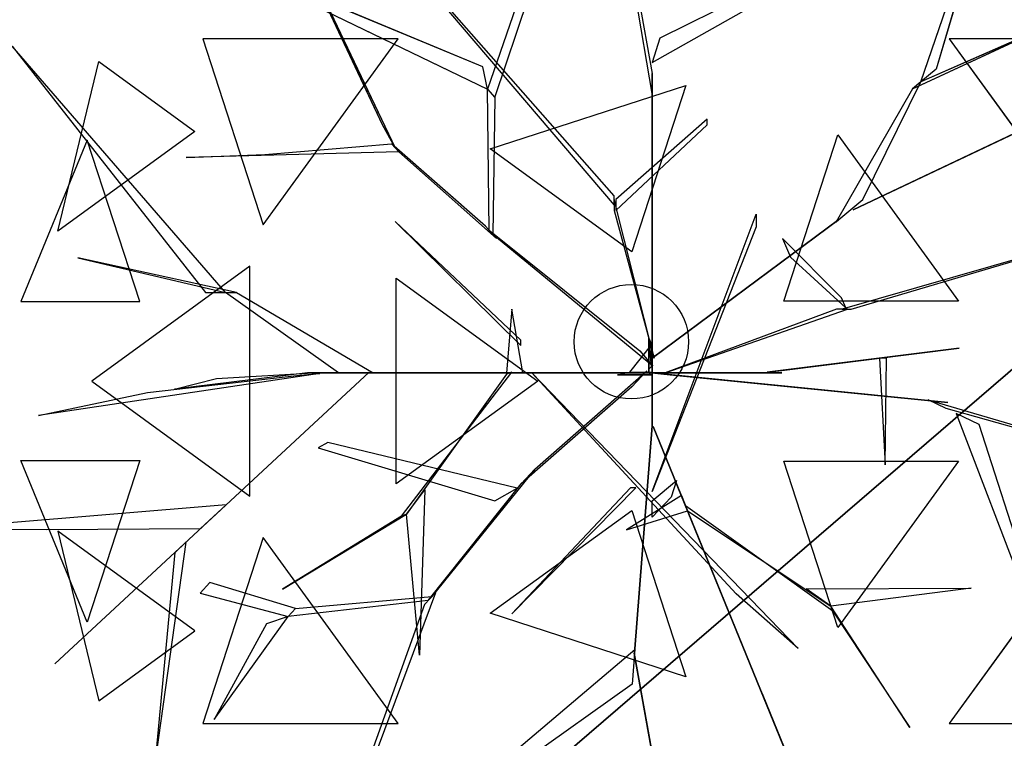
# Model space of a CAD drawing. Extents: x 22936 to 50368, y -4877 to 31080.
# Tile 225 of 256: x 43688 to 43914, y 5673 to 5838. Entities that reach past the tile are written whole.
import ezdxf

# ---------------------------------------------------------------- set-up
doc = ezdxf.new("R2010")
doc.units = 0
doc.layers.get('0').update_dxf_attribs({"linetype": 'CONTINUOUS'})
for name, color, linetype in [('00_TRACE_ARBRE', 3, 'CONTINUOUS'), ('00_TRACE_RDC', 241, 'CONTINUOUS'), ('01_GROS_OEUVRE', 251, 'CONTINUOUS'), ('08_AMENAGEMENTS_EXTERIEURS', 253, 'CONTINUOUS'), ('09_VEGETATION', 134, 'CONTINUOUS')]:
    doc.layers.add(name, color=color, linetype=linetype)

# ---------------------------------------------------------------- blocks, each defined once
blk = doc.blocks.new('TREE_GEOMETRIC_ROUND')
at = {"color": 7}
for p, q in [((659.8, 629.4, 4074.4), (845.8, 1171, 4367.3)), ((845.8, 1171, 4367.3), (695.2, 658.9, 4126.7)), ((-664.3, 1074, 5052.5), (-43.9, 347.3, 3886.1)), ((-43.9, 368.2, 3797.1), (-664.3, 1074, 5042)), ((-35.6, 1083.8, 3300.2), (43.9, 648.6, 2772)), ((43.9, 602.6, 2829.5), (-35.6, 1071.2, 3326.4)), ((-804.6, 1020.4, 3023), (-546, 478.3, 3253.2)), ((-575, 530.8, 3253.2), (-804.6, 1020.4, 3023)), ((-204.6, 990.2, 4205.1), (-334, 613, 3577.5)), ((-345.2, 664.2, 3650.7), (-1035.9, 952.1, 3577.5)), ((-1035.9, 952.1, 3577.5), (-334, 613, 3577.5)), ((-317.6, 594, 3608.8), (-191.1, 969.2, 4205.1)), ((440.3, 918.1, 4074.4), (61.4, 729.6, 2965.5)), ((43.9, 673.7, 2892.3), (432.8, 894.1, 4074.4)), ((504.8, 335.9, 3415.3), (1641.7, 875.3, 3593.2)), ((1641.7, 875.3, 3593.2), (504.8, 335.9, 3357.8)), ((640.5, 613.4, 4105.7), (950.7, 757.4, 4806.6)), ((950.7, 757.4, 4806.6), (659.8, 629.4, 4074.4)), ((-538.8, 728.2, 2392.4), (-987, 728.2, 2682.5)), ((-987, 728.2, 2682.5), (-848.5, 302, 2392.4)), ((-848.5, 302, 2392.4), (-538.8, 728.2, 2392.4)), ((61.4, 729.6, 2965.5), (43.9, 673.7, 2892.3)), ((725, 728.2, 5468.4), (1034.7, 302, 5468.4)), ((1173.2, 728.2, 5178.3), (725, 728.2, 5468.4)), ((-1424.8, 711.3, 4367.3), (-981.2, 146.5, 4126.7)), ((-935.2, 146.5, 4074.4), (-1424.8, 711.3, 4367.3)), ((-1319.9, 287.5, 5031.1), (-1225.9, 676.5, 4958.5)), ((-1225.9, 676.5, 4958.5), (-1005.2, 516.2, 5283)), ((-334, 613, 3577.5), (-345.2, 664.2, 3650.7)), ((695.2, 658.9, 4126.7), (659.8, 629.4, 4074.4)), ((43.9, 648.6, 2772), (43.9, 602.6, 2829.5)), ((43.9, 8.4, 1966.5), (43.9, 648.6, 2772)), ((-330.3, 289.4, 3300.2), (-334, 613, 3577.5)), ((-334, 613, 3577.5), (-317.6, 594, 3608.8)), ((-327.8, 475.9, 5644.3), (120.7, 621.6, 5644.3)), ((120.7, 621.6, 5644.3), (-3.3, 240.2, 5736.5)), ((640.5, 613.4, 4105.7), (465.5, 308.8, 3415.3)), ((526.6, 359.6, 3415.3), (659.8, 629.4, 4074.4)), ((659.8, 629.4, 4074.4), (640.5, 613.4, 4105.7)), ((-317.6, 594, 3608.8), (-322, 279.9, 3326.4)), ((43.9, 602.6, 2829.5), (43.9, -41.8, 1966.5)), ((169.5, 544, 4498), (-39.8, 359.9, 3797.1)), ((169.5, 531.4, 4498), (169.5, 544, 4498)), ((-546, 478.3, 3253.2), (-575, 530.8, 3253.2)), ((-39.8, 334.8, 3870.4), (169.5, 531.4, 4498)), ((-1005.2, 516.2, 5283), (-1319.9, 287.5, 5031.1)), ((345.4, 126.8, 5736.5), (469.4, 508.3, 5644.3)), ((469.4, 508.3, 5644.3), (746.6, 126.8, 5644.3)), ((-1252.3, 495.8, 2829.7), (-1404.9, 125.8, 2902.3)), ((-1132, 125.8, 2577.8), (-1252.3, 495.8, 2829.7)), ((-844.8, 462.9, 3300.2), (-554.3, 487.8, 3300.2)), ((-554.3, 487.8, 3300.2), (-537.8, 468.9, 3242.7)), ((-338.5, 298.9, 3315.9), (-554.3, 487.8, 3300.2)), ((-3.3, 240.2, 5736.5), (-327.8, 475.9, 5644.3)), ((-537.8, 468.9, 3242.7), (-1025.3, 456, 3284.6)), ((-1025.3, 456, 3284.6), (-844.8, 462.9, 3300.2)), ((-537.8, 468.9, 3242.7), (-313.8, 270.5, 3242.7)), ((-43.9, 347.3, 3886.1), (-43.9, 368.2, 3797.1)), ((-43.9, 359.9, 3797.1), (-43.9, 334.8, 3870.4)), ((48.1, -4.2, 2364), (-43.9, 359.9, 3797.1)), ((-39.8, 359.9, 3797.1), (-39.8, 334.8, 3870.4)), ((471.9, 314.1, 3415.3), (526.6, 359.6, 3415.3)), ((-43.9, 334.8, 3870.4), (48.1, -4.2, 2510.4)), ((43.9, -309.6, 4440.5), (282.4, 326.4, 5654)), ((282.4, 326.4, 5654), (282.4, 297.1, 5491.8)), ((1223.9, 322.2, 5052.5), (479.1, 108.8, 3886.1)), ((500, 108.8, 3797.1), (1223.9, 322.2, 5042)), ((504.8, 335.9, 3357.8), (504.8, 335.9, 3415.3)), ((-546.1, 309.6, 5523.2), (-257.3, 25.1, 4895.5)), ((-257.3, 37.7, 5010.6), (-546.1, 309.6, 5523.2)), ((-313.8, 270.5, 3242.7), (-338.5, 298.9, 3315.9)), ((43.9, -4.2, 2510.4), (471.9, 314.1, 3357.8)), ((471.9, 314.1, 3415.3), (43.9, -4.2, 2583.7)), ((282.4, 297.1, 5491.8), (43.9, -309.6, 4513.7)), ((465.5, 308.8, 3415.3), (471.9, 314.1, 3415.3)), ((471.9, 314.1, 3357.8), (471.9, 314.1, 3415.3)), ((-322, 279.9, 3326.4), (-330.3, 289.4, 3300.2)), ((-330.3, 289.4, 3300.2), (15, 12.8, 2772)), ((45.1, -22, 2829.5), (-322, 279.9, 3326.4)), ((342.6, 270.2, 4498), (360.8, 227.9, 4498)), ((477.9, 134.4, 3870.4), (342.6, 270.2, 4498)), ((-910.1, 146.5, 4105.7), (-1274.1, 226, 4806.6)), ((-1274.1, 226, 4806.6), (-935.2, 146.5, 4074.4)), ((360.8, 227.9, 4498), (487.8, 111.3, 3797.1)), ((-879.4, 207, 5468.4), (-1242, -56.5, 5178.3)), ((-879.4, -319.9, 5468.4), (-879.4, 207, 5468.4)), ((-543.3, -292.3, 5644.3), (-543.3, 179.3, 5644.3)), ((-543.3, 179.3, 5644.3), (-218.8, -56.5, 5736.5)), ((-981.2, 146.5, 4126.7), (-935.2, 146.5, 4074.4)), ((-935.2, 146.5, 4074.4), (-910.1, 146.5, 4105.7)), ((-675.8, -37.7, 3415.3), (-935.2, 146.5, 4074.4)), ((-910.1, 146.5, 4105.7), (-596.3, -37.7, 3415.3)), ((-1404.9, 125.8, 2902.3), (-1132, 125.8, 2577.8)), ((746.6, 126.8, 5644.3), (345.4, 126.8, 5736.5)), ((487.8, 111.3, 3797.1), (477.9, 134.4, 3870.4)), ((-278.3, 108.8, 5612.1), (-290.8, -37.7, 4456.2)), ((-253.2, -37.7, 4456.2), (-278.3, 108.8, 5612.1)), ((73.2, -37.7, 2364), (491.7, 108.8, 3797.1)), ((466.6, 108.8, 3870.4), (73.2, -37.7, 2510.4)), ((491.7, 108.8, 3797.1), (466.6, 108.8, 3870.4)), ((479.1, 108.8, 3886.1), (500, 108.8, 3797.1)), ((-257.3, 25.1, 4895.5), (-257.3, 37.7, 5010.6)), ((42, 27.1, 2791.2), (-8.3, -35.6, 2791.2)), ((35.6, -29.3), (35.6, 41.8)), ((35.6, 41.8), (35.6, 20.9, 1893.2)), ((35.6, 41.8), (42, 27.1, 2791.2)), ((42, 27.1, 2791.2), (42, -23.1, 2791.2)), ((15, 12.8, 2772), (45.1, -22, 2829.5)), ((35.6, 20.9, 1893.2), (35.6, -29.3, 1893.2)), ((35.6, -37.7, 1966.5), (35.6, 20.9, 1893.2)), ((35.6, 20.9, 1893.2), (35.6, -16.7, 2437.2)), ((43.9, -4.2, 2510.4), (43.9, 16.7, 2039.7)), ((43.9, 16.7, 2039.7), (43.9, -41.8, 1966.5)), ((43.9, -41.8, 1966.5), (43.9, 8.4, 1966.5)), ((747.6, 19.4, 5507.5), (307.6, -36.3, 4586.9)), ((340.8, -32.1, 4498), (747.6, 19.4, 5507.5)), ((35.6, -16.7, 2437.2), (35.6, -37.7, 1966.5)), ((43.9, -62.8, 2437.2), (43.9, -4.2, 2510.4)), ((43.9, -4.2, 2510.4), (43.9, -159, 3007.3)), ((43.9, -4.2, 2583.7), (43.9, -4.2, 2510.4)), ((48.1, -4.2, 2510.4), (48.1, -4.2, 2364)), ((581.4, -3.9, 5214.6), (565.4, -3.9, 5099.5)), ((565.4, -3.9, 5099.5), (578, -248.8, 5549.4)), ((578, -248.8, 5549.4), (581.4, -3.9, 5214.6)), ((-719.1, -39, 4325.4), (-1364, -135.5, 4586.9)), ((-605.7, -35.6, 3415.3), (-1326.3, -704.7, 3593.2)), ((-1326.3, -704.7, 3593.2), (-605.7, -35.6, 3357.8)), ((-1113.8, -82.4, 4555.6), (-765, -42.5, 4398.6)), ((-746.9, -37.7, 4335.9), (-1052.4, -75.3, 5099.5)), ((-956.1, -50.2, 4937.4), (-734.4, -37.7, 4383)), ((-765, -42.5, 4398.6), (-719.1, -39, 4325.4)), ((-746.9, -37.7, 4335.9), (-232.2, -37.7, 3839)), ((-734.4, -37.7, 4383), (-746.9, -37.7, 4335.9)), ((-207.1, -37.7, 3886.1), (-734.4, -37.7, 4383)), ((-604.6, -37.7, 3415.3), (-675.8, -37.7, 3415.3)), ((-605.7, -35.6, 3357.8), (-605.7, -35.6, 3415.3)), ((-604.6, -37.7, 3357.8), (-604.6, -37.7, 3415.3)), ((-81.6, -37.7, 2934.1), (-604.6, -37.7, 3357.8)), ((-604.6, -37.7, 3415.3), (-81.6, -37.7, 3007.3)), ((-596.3, -37.7, 3415.3), (-604.6, -37.7, 3415.3)), ((-531.7, -365.8, 4848.5), (-278.5, -36.2, 4456.2)), ((-290.3, -40.6, 4571.3), (-519.9, -361.5, 4906)), ((-290.8, -37.7, 4456.2), (-253.2, -37.7, 4456.2)), ((-244.8, -37.7, 3959.3), (-290.8, -37.7, 4456.2)), ((-278.5, -36.2, 4456.2), (-290.3, -40.6, 4571.3)), ((-253.2, -37.7, 4456.2), (-207.1, -37.7, 3886.1)), ((-207.1, -37.7, 3886.1), (-244.8, -37.7, 3959.3)), ((-140.2, -37.7, 3064.9), (-232.2, -37.7, 3839)), ((-232.2, -37.7, 3839), (-207.1, -37.7, 3886.1)), ((-232.2, -37.7, 4440.5), (378.7, -669.5, 5654)), ((236.4, -544, 5491.8), (-232.2, -37.7, 4513.7)), ((-232.2, -37.7, 4513.7), (-232.2, -37.7, 4440.5)), ((-225.6, -258.5, 2358.4), (31.1, -33, 1966.5)), ((-207.1, -37.7, 3886.1), (-81.6, -37.7, 3007.3)), ((-81.6, -37.7, 3007.3), (-140.2, -37.7, 3064.9)), ((-81.6, -37.7, 3007.3), (-81.6, -37.7, 2934.1)), ((73.2, -37.7, 2510.4), (-81.6, -37.7, 3007.3)), ((-81.6, -37.7, 2934.1), (14.6, -37.7, 2437.2)), ((-35.6, -41.8), (-8.3, -35.6, 2791.2)), ((-35.6, -41.8), (-14.6, -41.8, 1893.2)), ((35.6, -41.8), (-35.6, -41.8)), ((-14.6, -41.8, 1893.2), (-35.6, -41.8, 2364)), ((-35.6, -41.8, 2364), (23, -41.8, 2437.2)), ((-14.6, -41.8, 1893.2), (35.6, -41.8, 1893.2)), ((43.9, -41.8, 1966.5), (-14.6, -41.8, 1893.2)), ((-8.3, -35.6, 2791.2), (42, -35.6, 2791.2)), ((31.1, -33, 1966.5), (-3.2, -69.7, 1966.5)), ((35.6, -37.7, 1966.5), (14.6, -37.7, 2437.2)), ((14.6, -37.7, 2437.2), (73.2, -37.7, 2510.4)), ((23, -41.8, 2437.2), (43.9, -41.8, 1966.5)), ((35.1, -36.7, 1966.5), (85, -41.7, 1966.5)), ((676.3, -100.8, 2829.5), (35.1, -36.7, 1966.5)), ((42, -23.1, 2791.2), (35.6, -29.3)), ((35.6, -29.3, 1893.2), (35.6, -29.3)), ((42, -35.6, 2791.2), (35.6, -41.8)), ((94.1, -37.7, 2039.7), (35.6, -37.7, 1966.5)), ((35.6, -41.8, 1893.2), (35.6, -41.8)), ((43.9, -41.8, 1966.5), (43.9, -62.8, 2437.2)), ((73.2, -37.7, 2510.4), (73.2, -37.7, 2364)), ((73.2, -37.7, 2510.4), (94.1, -37.7, 2039.7)), ((85, -41.7, 1966.5), (722.1, -105.4, 2772)), ((85.8, -37.7, 5481.4), (295, -37.7, 4498)), ((85.8, -37.7, 5669.7), (85.8, -37.7, 5481.4)), ((341, -37.7, 4498), (85.8, -37.7, 5669.7)), ((295, -37.7, 4498), (341, -37.7, 4498)), ((307.6, -36.3, 4586.9), (340.8, -32.1, 4498)), ((-1242, -56.5, 5178.3), (-879.4, -319.9, 5468.4)), ((-1052.4, -75.3, 5099.5), (-956.1, -50.2, 4937.4)), ((-218.8, -56.5, 5736.5), (-543.3, -292.3, 5644.3)), ((43.9, -159, 2934.1), (43.9, -62.8, 2437.2)), ((-1364, -135.5, 4586.9), (-1113.8, -82.4, 4555.6)), ((-3.2, -69.7, 1966.5), (-257, -292.1, 2300.8)), ((722.1, -105.4, 2772), (676.3, -100.8, 2829.5)), ((718.1, -119.5, 2772), (676.7, -99.4, 2829.5)), ((676.7, -99.4, 2829.5), (1132.9, -232.9, 3326.4)), ((1144.2, -238.3, 3300.2), (718.1, -119.5, 2772)), ((740.6, -130.5, 2892.3), (900.6, -547.9, 4074.4)), ((793.3, -156.1, 2965.5), (740.6, -130.5, 2892.3)), ((923.2, -558.9, 4074.4), (793.3, -156.1, 2965.5)), ((43.9, -159, 2934.1), (3.3, -680.5, 3357.8)), ((3.3, -680.5, 3415.3), (43.9, -159, 3007.3)), ((43.9, -159, 3007.3), (43.9, -159, 2934.1)), ((93.2, -276.5, 3886.1), (45.8, -160.3, 3007.3)), ((45.8, -160.3, 3007.3), (68, -214.5, 3064.9)), ((-700.7, -197, 3117.4), (-722.5, -209.4, 3117.4)), ((-266.1, -301.8, 2421.1), (-700.7, -197, 3117.4)), ((-722.5, -209.4, 3117.4), (-317.1, -330.7, 2494.4)), ((68, -214.5, 3064.9), (102.7, -299.8, 3839)), ((-1404.9, -238.8, 2902.3), (-1132, -238.8, 2577.8)), ((-1252.3, -608.8, 2829.7), (-1404.9, -238.8, 2902.3)), ((-1132, -238.8, 2577.8), (-1252.3, -608.8, 2829.7)), ((345.4, -239.8, 5736.5), (746.6, -239.8, 5644.3)), ((469.4, -621.3, 5644.3), (345.4, -239.8, 5736.5)), ((746.6, -239.8, 5644.3), (469.4, -621.3, 5644.3)), ((-225.6, -258.5, 2358.4), (-461.5, -550, 2855.3)), ((-257, -292.1, 2300.8), (-225.6, -258.5, 2358.4)), ((-470.1, -559.2, 2829.1), (-257, -292.1, 2300.8)), ((43.9, -330.6, 4456.2), (99.4, -284.5, 3886.1)), ((99.4, -284.5, 3886.1), (87.5, -322.2, 3959.3)), ((102.7, -299.8, 3839), (93.2, -276.5, 3886.1)), ((93.2, -276.5, 3886.1), (292.4, -764.7, 4383)), ((-519.9, -361.5, 4895.5), (-477.9, -305.9, 4848.5)), ((-477.9, -305.9, 4848.5), (-489.9, -684.9, 5361.1)), ((-317.1, -330.7, 2494.4), (-266.1, -301.8, 2421.1)), ((-6.3, -301.3, 5010.6), (-278.3, -590, 5523.2)), ((-278.3, -590, 5523.2), (6.3, -301.3, 4895.5)), ((6.3, -301.3, 4895.5), (-6.3, -301.3, 5010.6)), ((43.9, -309.6, 4513.7), (43.9, -309.6, 4440.5)), ((297.1, -776.3, 4335.9), (102.7, -299.8, 3839)), ((110.6, -319.1, 4456.2), (-15.5, -397.7, 5612.1)), ((87.5, -322.2, 3959.3), (43.9, -368.2, 4456.2)), ((43.9, -368.2, 4456.2), (43.9, -330.6, 4456.2)), ((120.1, -342.4, 4456.2), (110.6, -319.1, 4456.2)), ((-933.8, -340.2, 3462.4), (-1596.1, -395.6, 3357.8)), ((-992.1, -394.3, 3488.5), (-933.8, -340.2, 3462.4)), ((-327.8, -588.9, 5644.3), (-3.3, -353.1, 5736.5)), ((-15.5, -397.7, 5612.1), (124.8, -354, 4456.2)), ((-3.3, -353.1, 5736.5), (120.7, -734.6, 5644.3)), ((120.1, -342.4, 4456.2), (124.8, -354, 4571.3)), ((124.8, -354, 4456.2), (120.1, -342.4, 4456.2)), ((458.2, -584.1, 4848.5), (120.1, -342.4, 4456.2)), ((124.8, -354, 4571.3), (453.5, -572.4, 4906)), ((-804.4, -533.2, 5246), (-519.9, -361.5, 4906)), ((-531.7, -365.8, 4848.5), (-804.4, -533.2, 5246)), ((-519.9, -361.5, 4906), (-531.7, -365.8, 4848.5)), ((-489.9, -684.9, 5361.1), (-519.9, -361.5, 4895.5)), ((-1596.1, -395.6, 3357.8), (-1345.6, -396.4, 3431)), ((-1345.6, -396.4, 3431), (-992.1, -394.3, 3488.5)), ((-1005.2, -629.1, 5283), (-1319.9, -400.4, 5031.1)), ((-1319.9, -400.4, 5031.1), (-1225.9, -789.5, 4958.5)), ((-1025.8, -425.7, 3546.1), (-1094.1, -911.7, 4205.1)), ((-1050.3, -449.3, 3561.8), (-1025.8, -425.7, 3546.1)), ((-848.5, -415, 2392.4), (-987, -841.2, 2682.5)), ((-538.8, -841.2, 2392.4), (-848.5, -415, 2392.4)), ((1034.7, -415, 5468.4), (725, -841.2, 5468.4)), ((-1094.1, -911.7, 4205.1), (-1050.3, -449.3, 3561.8)), ((-970.7, -518.1, 3734), (-993.6, -542.5, 3734)), ((-774.4, -578.1, 3137.7), (-970.7, -518.1, 3734)), ((-603.6, -946.7, 2786.3), (-453, -540.8, 2771.6)), ((-453, -540.8, 2771.6), (-478.7, -568.3, 2844.8)), ((396.5, -532.4, 4848.5), (775.7, -531.4, 5361.1)), ((453.5, -572.4, 4895.5), (396.5, -532.4, 4848.5)), ((775.7, -531.4, 5361.1), (453.5, -572.4, 4895.5)), ((-993.6, -542.5, 3734), (-791.6, -596.4, 3106.3)), ((-470.1, -559.2, 2829.1), (-791.6, -596.4, 3106.3)), ((-774.4, -578.1, 3137.7), (-461.5, -550, 2855.3)), ((-461.5, -550, 2855.3), (-470.1, -559.2, 2829.1)), ((378.7, -669.5, 5654), (236.4, -544, 5491.8)), ((-791.6, -596.4, 3106.3), (-774.4, -578.1, 3137.7)), ((-478.7, -568.3, 2844.8), (-620.7, -965, 2843.8)), ((634.8, -851, 5246), (453.5, -572.4, 4906)), ((453.5, -572.4, 4906), (458.2, -584.1, 4848.5)), ((458.2, -584.1, 4848.5), (634.8, -851, 5246)), ((-961.2, -832.7, 3238.8), (-791.6, -596.4, 3106.3)), ((-791.6, -596.4, 3106.3), (-841.4, -612.9, 3179.5)), ((120.7, -734.6, 5644.3), (-327.8, -588.9, 5644.3)), ((-1225.9, -789.5, 4958.5), (-1005.2, -629.1, 5283)), ((-841.4, -612.9, 3179.5), (-961.2, -832.7, 3238.8)), ((-373.5, -991.1, 4105.7), (4, -672.1, 3415.3)), ((4, -672.1, 3415.3), (3.3, -680.5, 3415.3)), ((3.3, -680.5, 3415.3), (-2.2, -751.4, 3415.3)), ((176, -1648.4, 3593.2), (2.2, -680.5, 3357.8)), ((2.2, -680.5, 3357.8), (2.2, -680.5, 3415.3)), ((2.2, -680.5, 3415.3), (176, -1648.4, 3593.2)), ((3.3, -680.5, 3357.8), (3.3, -680.5, 3415.3)), ((-2.2, -751.4, 3415.3), (-375.4, -1016.1, 4074.4)), ((292.4, -764.7, 4383), (297.1, -776.3, 4335.9)), ((376.1, -970, 4937.4), (292.4, -764.7, 4383)), ((297.1, -776.3, 4325.4), (543.6, -1380.7, 4586.9)), ((314.5, -818.9, 4398.6), (297.1, -776.3, 4325.4)), ((297.1, -776.3, 4335.9), (412.5, -1059.2, 5099.5)), ((447.2, -1144.4, 4555.6), (314.5, -818.9, 4398.6)), ((-987, -841.2, 2682.5), (-538.8, -841.2, 2392.4)), ((725, -841.2, 5468.4), (1173.2, -841.2, 5178.3))]:
    blk.add_line(p, q, dxfattribs=at)
mesh = blk.add_polyface(dxfattribs=at)
corners = [(845.8, 1171, 4367.3), (695.2, 658.9, 4126.7), (659.8, 629.4, 4074.4)]
mesh.append_faces([[corners[k] for k in face] for face in [(0, 1, 2)]], dxfattribs={"color": 7})
mesh = blk.add_polyface(dxfattribs=at)
corners = [(-804.6, 1020.4, 3023), (-546, 478.3, 3253.2), (-575, 530.8, 3253.2)]
mesh.append_faces([[corners[k] for k in face] for face in [(0, 1, 2)]], dxfattribs={"color": 7})
mesh = blk.add_polyface(dxfattribs=at)
corners = [(-345.2, 664.2, 3650.7), (-1035.9, 952.1, 3577.5), (-334, 613, 3577.5)]
mesh.append_faces([[corners[k] for k in face] for face in [(0, 1, 2)]], dxfattribs={"color": 7})
mesh = blk.add_polyface(dxfattribs=at)
corners = [(1641.7, 875.3, 3593.2), (504.8, 335.9, 3357.8), (504.8, 335.9, 3415.3)]
mesh.append_faces([[corners[k] for k in face] for face in [(0, 1, 2)]], dxfattribs={"color": 7})
mesh = blk.add_polyface(dxfattribs=at)
corners = [(950.7, 757.4, 4806.6), (659.8, 629.4, 4074.4), (640.5, 613.4, 4105.7)]
mesh.append_faces([[corners[k] for k in face] for face in [(0, 1, 2)]], dxfattribs={"color": 7})
mesh = blk.add_polyface(dxfattribs=at)
corners = [(-538.8, 728.2, 2392.4), (-987, 728.2, 2682.5), (-848.5, 302, 2392.4)]
mesh.append_faces([[corners[k] for k in face] for face in [(0, 1, 2)]], dxfattribs={"color": 7})
mesh = blk.add_polyface(dxfattribs=at)
corners = [(1173.2, 728.2, 5178.3), (725, 728.2, 5468.4), (1034.7, 302, 5468.4)]
mesh.append_faces([[corners[k] for k in face] for face in [(0, 1, 2)]], dxfattribs={"color": 7})
mesh = blk.add_polyface(dxfattribs=at)
corners = [(-1424.8, 711.3, 4367.3), (-981.2, 146.5, 4126.7), (-935.2, 146.5, 4074.4)]
mesh.append_faces([[corners[k] for k in face] for face in [(0, 1, 2)]], dxfattribs={"color": 7})
mesh = blk.add_polyface(dxfattribs=at)
corners = [(-1225.9, 676.5, 4958.5), (-1005.2, 516.2, 5283), (-1319.9, 287.5, 5031.1)]
mesh.append_faces([[corners[k] for k in face] for face in [(0, 1, 2)]], dxfattribs={"color": 7})
mesh = blk.add_polyface(dxfattribs=at)
corners = [(43.9, 8.4, 1966.5), (43.9, 602.6, 2829.5), (43.9, -41.8, 1966.5), (43.9, 648.6, 2772)]
mesh.append_faces([[corners[k] for k in face] for face in [(0, 1, 2), (1, 0, 3)]], dxfattribs={"vtx0": -1, "color": 7})
mesh = blk.add_polyface(dxfattribs=at)
corners = [(120.7, 621.6, 5644.3), (-3.3, 240.2, 5736.5), (-327.8, 475.9, 5644.3)]
mesh.append_faces([[corners[k] for k in face] for face in [(0, 1, 2)]], dxfattribs={"color": 7})
mesh = blk.add_polyface(dxfattribs=at)
corners = [(746.6, 126.8, 5644.3), (345.4, 126.8, 5736.5), (469.4, 508.3, 5644.3)]
mesh.append_faces([[corners[k] for k in face] for face in [(0, 1, 2)]], dxfattribs={"color": 7})
mesh = blk.add_polyface(dxfattribs=at)
corners = [(-1252.3, 495.8, 2829.7), (-1404.9, 125.8, 2902.3), (-1132, 125.8, 2577.8)]
mesh.append_faces([[corners[k] for k in face] for face in [(0, 1, 2)]], dxfattribs={"color": 7})
mesh = blk.add_polyface(dxfattribs=at)
corners = [(-546.1, 309.6, 5523.2), (-257.3, 25.1, 4895.5), (-257.3, 37.7, 5010.6)]
mesh.append_faces([[corners[k] for k in face] for face in [(0, 1, 2)]], dxfattribs={"color": 7})
mesh = blk.add_polyface(dxfattribs=at)
corners = [(471.9, 314.1, 3357.8), (43.9, -4.2, 2583.7), (43.9, -4.2, 2510.4), (471.9, 314.1, 3415.3)]
mesh.append_faces([[corners[k] for k in face] for face in [(0, 1, 2), (1, 0, 3)]], dxfattribs={"vtx0": -1, "color": 7})
mesh = blk.add_polyface(dxfattribs=at)
corners = [(-1274.1, 226, 4806.6), (-935.2, 146.5, 4074.4), (-910.1, 146.5, 4105.7)]
mesh.append_faces([[corners[k] for k in face] for face in [(0, 1, 2)]], dxfattribs={"color": 7})
mesh = blk.add_polyface(dxfattribs=at)
corners = [(-879.4, 207, 5468.4), (-1242, -56.5, 5178.3), (-879.4, -319.9, 5468.4)]
mesh.append_faces([[corners[k] for k in face] for face in [(0, 1, 2)]], dxfattribs={"color": 7})
mesh = blk.add_polyface(dxfattribs=at)
corners = [(-218.8, -56.5, 5736.5), (-543.3, -292.3, 5644.3), (-543.3, 179.3, 5644.3)]
mesh.append_faces([[corners[k] for k in face] for face in [(0, 1, 2)]], dxfattribs={"color": 7})
mesh = blk.add_polyface(dxfattribs=at)
corners = [(-278.3, 108.8, 5612.1), (-290.8, -37.7, 4456.2), (-253.2, -37.7, 4456.2)]
mesh.append_faces([[corners[k] for k in face] for face in [(0, 1, 2)]], dxfattribs={"color": 7})
mesh = blk.add_polyface(dxfattribs=at)
corners = [(35.6, 41.8), (35.6, -29.3, 1893.2), (35.6, -29.3), (35.6, 20.9, 1893.2)]
mesh.append_faces([[corners[k] for k in face] for face in [(0, 1, 2), (1, 0, 3)]], dxfattribs={"vtx0": -1, "color": 7})
mesh = blk.add_polyface(dxfattribs=at)
corners = [(35.6, 41.8), (42, -23.1, 2791.2), (35.6, -29.3), (42, 27.1, 2791.2)]
mesh.append_faces([[corners[k] for k in face] for face in [(0, 1, 2), (1, 0, 3)]], dxfattribs={"vtx0": -1, "color": 7})
mesh = blk.add_polyface(dxfattribs=at)
corners = [(35.6, 20.9, 1893.2), (35.6, -16.7, 2437.2), (35.6, -37.7, 1966.5)]
mesh.append_faces([[corners[k] for k in face] for face in [(0, 1, 2)]], dxfattribs={"color": 7})
mesh = blk.add_polyface(dxfattribs=at)
corners = [(43.9, -4.2, 2510.4), (43.9, -41.8, 1966.5), (43.9, -62.8, 2437.2), (43.9, 16.7, 2039.7)]
mesh.append_faces([[corners[k] for k in face] for face in [(0, 1, 2), (1, 0, 3)]], dxfattribs={"vtx0": -1, "color": 7})
mesh = blk.add_polyface(dxfattribs=at)
corners = [(747.6, 19.4, 5507.5), (307.6, -36.3, 4586.9), (340.8, -32.1, 4498)]
mesh.append_faces([[corners[k] for k in face] for face in [(0, 1, 2)]], dxfattribs={"color": 7})
mesh = blk.add_polyface(dxfattribs=at)
corners = [(43.9, -62.8, 2437.2), (43.9, -159, 3007.3), (43.9, -159, 2934.1), (43.9, -4.2, 2510.4)]
mesh.append_faces([[corners[k] for k in face] for face in [(0, 1, 2), (1, 0, 3)]], dxfattribs={"vtx0": -1, "color": 7})
mesh = blk.add_polyface(dxfattribs=at)
corners = [(565.4, -3.9, 5099.5), (578, -248.8, 5549.4), (581.4, -3.9, 5214.6)]
mesh.append_faces([[corners[k] for k in face] for face in [(0, 1, 2)]], dxfattribs={"color": 7})
mesh = blk.add_polyface(dxfattribs=at)
corners = [(-1326.3, -704.7, 3593.2), (-605.7, -35.6, 3357.8), (-605.7, -35.6, 3415.3)]
mesh.append_faces([[corners[k] for k in face] for face in [(0, 1, 2)]], dxfattribs={"color": 7})
mesh = blk.add_polyface(dxfattribs=at)
corners = [(-207.1, -37.7, 3886.1), (-746.9, -37.7, 4335.9), (-232.2, -37.7, 3839), (-734.4, -37.7, 4383)]
mesh.append_faces([[corners[k] for k in face] for face in [(0, 1, 2), (1, 0, 3)]], dxfattribs={"vtx0": -1, "color": 7})
mesh = blk.add_polyface(dxfattribs=at)
corners = [(-604.6, -37.7, 3357.8), (-81.6, -37.7, 3007.3), (-81.6, -37.7, 2934.1), (-604.6, -37.7, 3415.3)]
mesh.append_faces([[corners[k] for k in face] for face in [(0, 1, 2), (1, 0, 3)]], dxfattribs={"vtx0": -1, "color": 7})
mesh = blk.add_polyface(dxfattribs=at)
corners = [(-244.8, -37.7, 3959.3), (-253.2, -37.7, 4456.2), (-207.1, -37.7, 3886.1), (-290.8, -37.7, 4456.2)]
mesh.append_faces([[corners[k] for k in face] for face in [(0, 1, 2), (1, 0, 3)]], dxfattribs={"vtx0": -1, "color": 7})
mesh = blk.add_polyface(dxfattribs=at)
corners = [(-140.2, -37.7, 3064.9), (-207.1, -37.7, 3886.1), (-81.6, -37.7, 3007.3), (-232.2, -37.7, 3839)]
mesh.append_faces([[corners[k] for k in face] for face in [(0, 1, 2), (1, 0, 3)]], dxfattribs={"vtx0": -1, "color": 7})
mesh = blk.add_polyface(dxfattribs=at)
corners = [(73.2, -37.7, 2510.4), (-81.6, -37.7, 2934.1), (14.6, -37.7, 2437.2), (-81.6, -37.7, 3007.3)]
mesh.append_faces([[corners[k] for k in face] for face in [(0, 1, 2), (1, 0, 3)]], dxfattribs={"vtx0": -1, "color": 7})
mesh = blk.add_polyface(dxfattribs=at)
corners = [(-35.6, -41.8, 2364), (43.9, -41.8, 1966.5), (-14.6, -41.8, 1893.2), (23, -41.8, 2437.2)]
mesh.append_faces([[corners[k] for k in face] for face in [(0, 1, 2), (1, 0, 3)]], dxfattribs={"vtx0": -1, "color": 7})
mesh = blk.add_polyface(dxfattribs=at)
corners = [(-14.6, -41.8, 1893.2), (35.6, -41.8), (-35.6, -41.8), (35.6, -41.8, 1893.2)]
mesh.append_faces([[corners[k] for k in face] for face in [(0, 1, 2), (1, 0, 3)]], dxfattribs={"vtx0": -1, "color": 7})
mesh = blk.add_polyface(dxfattribs=at)
corners = [(14.6, -37.7, 2437.2), (94.1, -37.7, 2039.7), (35.6, -37.7, 1966.5), (73.2, -37.7, 2510.4)]
mesh.append_faces([[corners[k] for k in face] for face in [(0, 1, 2), (1, 0, 3)]], dxfattribs={"vtx0": -1, "color": 7})
mesh = blk.add_polyface(dxfattribs=at)
corners = [(722.1, -105.4, 2772), (35.1, -36.7, 1966.5), (85, -41.7, 1966.5), (676.3, -100.8, 2829.5)]
mesh.append_faces([[corners[k] for k in face] for face in [(0, 1, 2), (1, 0, 3)]], dxfattribs={"vtx0": -1, "color": 7})
mesh = blk.add_polyface(dxfattribs=at)
corners = [(85.8, -37.7, 5669.7), (295, -37.7, 4498), (341, -37.7, 4498), (85.8, -37.7, 5481.4)]
mesh.append_faces([[corners[k] for k in face] for face in [(0, 1, 2), (1, 0, 3)]], dxfattribs={"vtx0": -1, "color": 7})
mesh = blk.add_polyface(dxfattribs=at)
corners = [(43.9, -159, 3007.3), (3.3, -680.5, 3357.8), (3.3, -680.5, 3415.3), (43.9, -159, 2934.1)]
mesh.append_faces([[corners[k] for k in face] for face in [(0, 1, 2), (1, 0, 3)]], dxfattribs={"vtx0": -1, "color": 7})
mesh = blk.add_polyface(dxfattribs=at)
corners = [(93.2, -276.5, 3886.1), (68, -214.5, 3064.9), (102.7, -299.8, 3839), (45.8, -160.3, 3007.3)]
mesh.append_faces([[corners[k] for k in face] for face in [(0, 1, 2), (1, 0, 3)]], dxfattribs={"vtx0": -1, "color": 7})
mesh = blk.add_polyface(dxfattribs=at)
corners = [(-1132, -238.8, 2577.8), (-1252.3, -608.8, 2829.7), (-1404.9, -238.8, 2902.3)]
mesh.append_faces([[corners[k] for k in face] for face in [(0, 1, 2)]], dxfattribs={"color": 7})
mesh = blk.add_polyface(dxfattribs=at)
corners = [(746.6, -239.8, 5644.3), (469.4, -621.3, 5644.3), (345.4, -239.8, 5736.5)]
mesh.append_faces([[corners[k] for k in face] for face in [(0, 1, 2)]], dxfattribs={"color": 7})
mesh = blk.add_polyface(dxfattribs=at)
corners = [(102.7, -299.8, 3839), (292.4, -764.7, 4383), (297.1, -776.3, 4335.9), (93.2, -276.5, 3886.1)]
mesh.append_faces([[corners[k] for k in face] for face in [(0, 1, 2), (1, 0, 3)]], dxfattribs={"vtx0": -1, "color": 7})
mesh = blk.add_polyface(dxfattribs=at)
corners = [(-489.9, -684.9, 5361.1), (-519.9, -361.5, 4895.5), (-477.9, -305.9, 4848.5)]
mesh.append_faces([[corners[k] for k in face] for face in [(0, 1, 2)]], dxfattribs={"color": 7})
mesh = blk.add_polyface(dxfattribs=at)
corners = [(-6.3, -301.3, 5010.6), (-278.3, -590, 5523.2), (6.3, -301.3, 4895.5)]
mesh.append_faces([[corners[k] for k in face] for face in [(0, 1, 2)]], dxfattribs={"color": 7})
mesh = blk.add_polyface(dxfattribs=at)
corners = [(124.8, -354, 4456.2), (110.6, -319.1, 4456.2), (-15.5, -397.7, 5612.1), (120.1, -342.4, 4456.2)]
mesh.append_faces([[corners[k] for k in face] for face in [(0, 1, 2), (1, 0, 3)]], dxfattribs={"vtx0": -1, "color": 7})
mesh = blk.add_polyface(dxfattribs=at)
corners = [(120.7, -734.6, 5644.3), (-327.8, -588.9, 5644.3), (-3.3, -353.1, 5736.5)]
mesh.append_faces([[corners[k] for k in face] for face in [(0, 1, 2)]], dxfattribs={"color": 7})
mesh = blk.add_polyface(dxfattribs=at)
corners = [(-804.4, -533.2, 5246), (-519.9, -361.5, 4906), (-531.7, -365.8, 4848.5)]
mesh.append_faces([[corners[k] for k in face] for face in [(0, 1, 2)]], dxfattribs={"color": 7})
mesh = blk.add_polyface(dxfattribs=at)
corners = [(-1319.9, -400.4, 5031.1), (-1225.9, -789.5, 4958.5), (-1005.2, -629.1, 5283)]
mesh.append_faces([[corners[k] for k in face] for face in [(0, 1, 2)]], dxfattribs={"color": 7})
mesh = blk.add_polyface(dxfattribs=at)
corners = [(-1094.1, -911.7, 4205.1), (-1050.3, -449.3, 3561.8), (-1025.8, -425.7, 3546.1)]
mesh.append_faces([[corners[k] for k in face] for face in [(0, 1, 2)]], dxfattribs={"color": 7})
mesh = blk.add_polyface(dxfattribs=at)
corners = [(-538.8, -841.2, 2392.4), (-848.5, -415, 2392.4), (-987, -841.2, 2682.5)]
mesh.append_faces([[corners[k] for k in face] for face in [(0, 1, 2)]], dxfattribs={"color": 7})
mesh = blk.add_polyface(dxfattribs=at)
corners = [(1173.2, -841.2, 5178.3), (1034.7, -415, 5468.4), (725, -841.2, 5468.4)]
mesh.append_faces([[corners[k] for k in face] for face in [(0, 1, 2)]], dxfattribs={"color": 7})
mesh = blk.add_polyface(dxfattribs=at)
corners = [(775.7, -531.4, 5361.1), (453.5, -572.4, 4895.5), (396.5, -532.4, 4848.5)]
mesh.append_faces([[corners[k] for k in face] for face in [(0, 1, 2)]], dxfattribs={"color": 7})
mesh = blk.add_polyface(dxfattribs=at)
corners = [(453.5, -572.4, 4906), (458.2, -584.1, 4848.5), (634.8, -851, 5246)]
mesh.append_faces([[corners[k] for k in face] for face in [(0, 1, 2)]], dxfattribs={"color": 7})
mesh = blk.add_polyface(dxfattribs=at)
corners = [(-791.6, -596.4, 3106.3), (-841.4, -612.9, 3179.5), (-961.2, -832.7, 3238.8)]
mesh.append_faces([[corners[k] for k in face] for face in [(0, 1, 2)]], dxfattribs={"color": 7})
mesh = blk.add_polyface(dxfattribs=at)
corners = [(2.2, -680.5, 3415.3), (176, -1648.4, 3593.2), (2.2, -680.5, 3357.8)]
mesh.append_faces([[corners[k] for k in face] for face in [(0, 1, 2)]], dxfattribs={"color": 7})
mesh = blk.add_polyface(dxfattribs=at)
corners = [(376.1, -970, 4937.4), (297.1, -776.3, 4335.9), (412.5, -1059.2, 5099.5), (292.4, -764.7, 4383)]
mesh.append_faces([[corners[k] for k in face] for face in [(0, 1, 2), (1, 0, 3)]], dxfattribs={"vtx0": -1, "color": 7})
mesh = blk.add_polyface(dxfattribs=at)
corners = [(447.2, -1144.4, 4555.6), (297.1, -776.3, 4325.4), (543.6, -1380.7, 4586.9), (314.5, -818.9, 4398.6)]
mesh.append_faces([[corners[k] for k in face] for face in [(0, 1, 2), (1, 0, 3)]], dxfattribs={"vtx0": -1, "color": 7})
blk = doc.blocks.new('ARBRE_SIMPLE')
for radius in [250, 17.5]:
    blk.add_circle((0, 0), radius)
blk = doc.blocks.new('GROUPER_1')
at = {"layer": '00_TRACE_ARBRE', "xscale": 0.75, "yscale": 0.75, "zscale": 0.75, "rotation": 10.53798942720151}
blk.add_blockref('ARBRE_SIMPLE', (2214.64, 6374.96), dxfattribs=at)
blk = doc.blocks.new('GROUPER_2')
at = {"layer": '00_TRACE_RDC'}
blk.add_blockref('GROUPER_1', (12098.99, 4265.72), dxfattribs=at)
blk = doc.blocks.new('GROUPER_102')
at = {"layer": '08_AMENAGEMENTS_EXTERIEURS'}
mesh = blk.add_polyface(dxfattribs=at)
corners = [(2903.51, 712.11), (2075.87, 0), (2075.87, 587.47), (3042.48, 0), (3125.84, 489), (4882.18, 712.11), (4077.87, 489), (4882.18, 0), (4077.87, 0)]
mesh.append_faces([[corners[k] for k in face] for face in [(0, 1, 2), (6, 7, 8)]], dxfattribs={"vtx0": -1})
mesh.append_faces([[corners[k] for k in face] for face in [(1, 0, 3), (3, 0, 4), (4, 5, 6), (7, 6, 5)]], dxfattribs={"vtx0": -1, "vtx1": -1})
mesh.append_faces([[corners[k] for k in face] for face in [(4, 0, 5)]], dxfattribs={"vtx0": -1, "vtx2": -1})
blk = doc.blocks.new('GROUPER_122')
at = {"layer": '08_AMENAGEMENTS_EXTERIEURS'}
mesh = blk.add_polyface(dxfattribs=at)
corners = [(4865.77, 2632.41), (4440.58, 2433.55), (4420.06, 2562.46), (4529.79, 1059.49), (4741, 1059.49), (5029.79, 1059.49), (4894.7, 2450.68), (5779.35, 2591.51), (6882.55, 501.38), (5029.79, 501.38), (5988.63, 801.38), (6907.61, 801.38), (7602.54, 0), (6819.83, 133.42), (7715.66, 663.64), (3404.37, 2268.59), (164, 668.17), (0, 1757.09), (2762.33, 1059.49)]
mesh.append_faces([[corners[k] for k in face] for face in [(0, 1, 2), (5, 8, 9), (8, 12, 13), (12, 11, 14), (15, 16, 17)]], dxfattribs={"vtx0": -1})
mesh.append_faces([[corners[k] for k in face] for face in [(3, 0, 4), (4, 0, 5), (10, 5, 7), (16, 15, 18), (18, 15, 3)]], dxfattribs={"vtx0": -1, "vtx1": -1})
mesh.append_faces([[corners[k] for k in face] for face in [(1, 0, 3), (8, 5, 10), (12, 8, 11)]], dxfattribs={"vtx0": -1, "vtx1": -1, "vtx2": -1})
mesh.append_faces([[corners[k] for k in face] for face in [(5, 0, 6), (5, 6, 7), (8, 10, 11), (3, 15, 1)]], dxfattribs={"vtx0": -1, "vtx2": -1})
blk = doc.blocks.new('GROUPER_6')
at = {"layer": '01_GROS_OEUVRE'}
mesh = blk.add_polyface(dxfattribs=at)
corners = [(2199.54, 1580.39), (1222.93, 1560.39), (1222.93, 1580.39), (1286.13, 353.81), (1467.93, 353.81), (1467.93, 333.81), (1587.93, 353.81), (2284.7, 353.81), (2282.89, 2069.39), (2448.93, 2069.39), (2284.7, 333.81), (2340.52, 333.81), (2365.4, 447.96), (2432.74, 467.96), (2596.74, 467.96), (3234.93, 2069.39), (2596.74, 447.96), (2622.93, 447.96), (2622.93, 333.81), (2657.93, 353.81), (2657.93, 333.81), (2969.93, 930.81), (2877.93, 353.81), (3234.93, 1580.39), (3366.84, 930.81), (3828.02, 1580.39), (3808.02, 1040.81), (3828.02, 1035.81), (3808.02, 1035.81), (3828.02, 785.81), (3808.02, 780.81), (3808.02, 785.81), (3828.02, 333.81), (2877.93, 333.81), (2969.93, 780.81), (2432.74, 447.96), (1587.93, 333.81), (983.77, 1545.88), (880.44, 353.81), (777.17, 333.81), (1062.24, 353.81), (987.09, 1565.39), (989.65, 1580.39), (1113.93, 1580.39), (1062.24, 333.81), (1113.93, 1560.39), (1286.13, 333.81), (880.44, 333.81)]
mesh.append_faces([[corners[k] for k in face] for face in [(0, 1, 2), (18, 19, 20), (29, 30, 31), (22, 32, 33)]], dxfattribs={"vtx0": -1})
mesh.append_faces([[corners[k] for k in face] for face in [(3, 0, 4), (4, 0, 5), (6, 0, 7), (7, 9, 10), (10, 9, 11), (11, 9, 12), (13, 9, 14), (14, 15, 16), (16, 15, 17), (17, 15, 18), (19, 21, 22), (24, 25, 26), (34, 22, 21), (32, 30, 29), (37, 38, 39), (38, 37, 40), (40, 43, 44), (44, 45, 46), (46, 1, 3)]], dxfattribs={"vtx0": -1, "vtx1": -1})
mesh.append_faces([[corners[k] for k in face] for face in [(1, 0, 3), (5, 0, 6), (12, 9, 13), (18, 15, 19), (19, 15, 21), (32, 22, 34)]], dxfattribs={"vtx0": -1, "vtx1": -1, "vtx2": -1})
mesh.append_faces([[corners[k] for k in face] for face in [(7, 0, 8), (7, 8, 9), (14, 9, 15), (21, 15, 23), (23, 24, 21), (24, 23, 25), (26, 25, 27), (32, 34, 30), (40, 37, 41), (40, 41, 42), (40, 42, 43), (44, 43, 45), (46, 45, 1)]], dxfattribs={"vtx0": -1, "vtx2": -1})
mesh.append_faces([[corners[k] for k in face] for face in [(35, 12, 13), (36, 5, 6), (47, 39, 38)]], dxfattribs={"vtx1": -1})
mesh.append_faces([[corners[k] for k in face] for face in [(27, 28, 26)]], dxfattribs={"vtx2": -1})

msp = doc.modelspace()

# ---------------------------------------------------------------- block references
at = {"layer": '00_TRACE_RDC'}
msp.add_blockref('GROUPER_2', (29515.15, -4876.93), dxfattribs=at)
at = {"layer": '01_GROS_OEUVRE', "color": 251}
msp.add_blockref('GROUPER_6', (42373.17, 3910.33), dxfattribs=at)
at = {"layer": '08_AMENAGEMENTS_EXTERIEURS', "color": 9}
msp.add_blockref('GROUPER_122', (41671.41, 5143.34), dxfattribs=at)
at = {"layer": '08_AMENAGEMENTS_EXTERIEURS', "color": 54}
msp.add_blockref('GROUPER_102', (41530.23, 5490.71), dxfattribs=at)
at = {"layer": '09_VEGETATION', "xscale": 0.1, "yscale": 0.1, "zscale": 0.1}
msp.add_blockref('TREE_GEOMETRIC_ROUND', (43829.19, 5760.36), dxfattribs=at)

doc.saveas('drawing.dxf')
